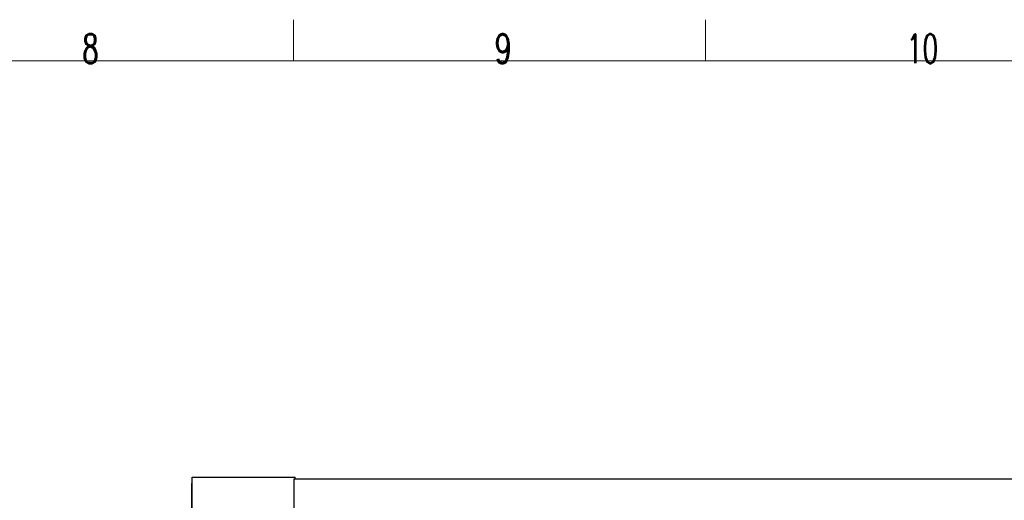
# Model space of a CAD drawing. Header units: inches. Extents: x 0 to 23760, y -13 to 16800.
# Tile 244 of 256: x 14551 to 19330, y 14467 to 16800. Entities that reach past the tile are written whole.
import ezdxf

# ---------------------------------------------------------------- set-up
doc = ezdxf.new("R2010")
doc.units = ezdxf.units.IN
doc.layers.add('1', color=7, linetype='Continuous', true_color=0xffffff)
doc.layers.add('210', color=7, linetype='Continuous', true_color=0xffffff)
doc.styles.add('latin_extended', font='simplex.shx')

msp = doc.modelspace()

# ---------------------------------------------------------------- linework, layer by layer
at = {"layer": '1', "color": 2, "linetype": 'Continuous', "lineweight": 25}
for p, q in [((15388.266, 14579.302), (15888.266, 14579.302)), ((15388.266, 13779.302), (15388.266, 14579.302)), ((15888.266, 14571.802), (15888.266, 14579.302)), ((15386.766, 14386.27), (15386.766, 14549.27)), ((15388.266, 14549.27), (15386.766, 14549.27)), ((15884.266, 14571.802), (20363.756, 14571.802)), ((15884.266, 14421.802), (15884.266, 14571.802))]:
    msp.add_line(p, q, dxfattribs=at)
at = {"layer": '210', "color": 7, "linetype": 'Continuous', "lineweight": 18}
for p, q in [((15880, 16600), (15880, 16800)), ((17880, 16600), (17880, 16800)), ((200, 16600), (23560, 16600))]:
    msp.add_line(p, q, dxfattribs=at)

# ---------------------------------------------------------------- texts
at = {"layer": '210', "color": 211, "linetype": 'Continuous', "lineweight": 18, "char_height": 140, "attachment_point": 7, "line_spacing_factor": 0.963855, "style": 'latin_extended'}
for s, insert in [('\\W0.6563;8', (14855.328, 16589.303)), ('\\W0.7067;9', (16855.328, 16589.303)), ('\\W0.6453;10', (18855.328, 16589.303))]:
    msp.add_mtext(s, dxfattribs=dict(at, insert=insert))

doc.saveas('drawing.dxf')
